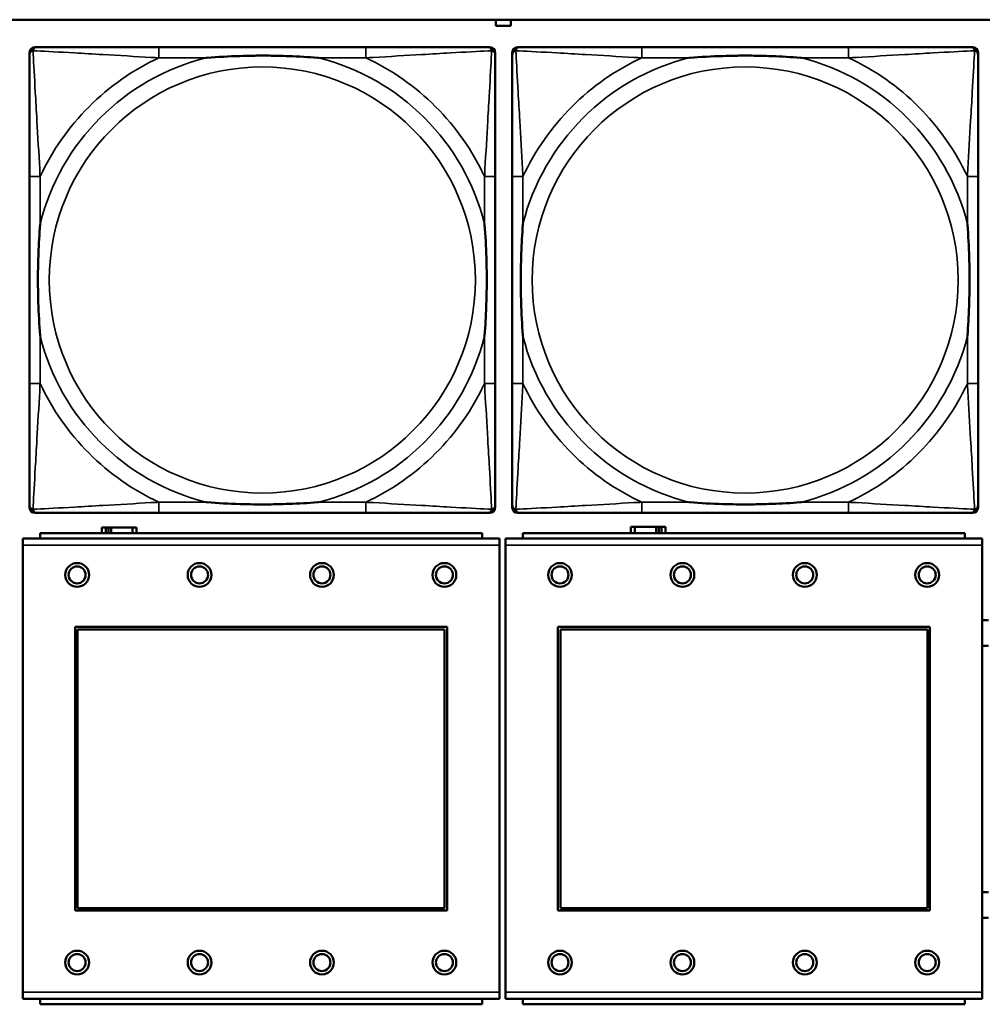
# Model space of a CAD drawing. Header units: inches. Extents: x 1.9 to 64.4, y 1.6 to 69.2.
# Tile 73 of 256: x 23.9 to 25.3, y 51.6 to 53.1. Entities that reach past the tile are written whole.
import ezdxf

# ---------------------------------------------------------------- set-up
doc = ezdxf.new("R2010")
doc.units = ezdxf.units.IN
doc.header["$MEASUREMENT"] = 0
doc.layers.add('Visible (ANSI)', color=7, linetype='Continuous', lineweight=50)
doc.layers.add('Visible Narrow (ANSI)', color=7, linetype='Continuous', lineweight=35)

msp = doc.modelspace()

# ---------------------------------------------------------------- linework, layer by layer
at = {"layer": 'Visible (ANSI)'}
for p, q in [((22.395, 53.0663), (45.17, 53.0663)), ((24.5531, 53.0571), (24.5531, 53.0663)), ((24.5751, 53.0663), (24.5751, 53.0571)), ((24.5751, 53.0571), (24.5531, 53.0571)), ((23.8751, 53.026), (23.879, 53.026)), ((24.3617, 53.026), (24.0577, 53.026)), ((24.5404, 53.026), (24.5443, 53.026)), ((24.5851, 53.026), (24.589, 53.026)), ((25.0717, 53.026), (24.7677, 53.026)), ((25.2504, 53.026), (25.2543, 53.026)), ((23.8672, 52.3489), (23.8672, 53.0181)), ((24.5522, 53.0181), (24.5522, 53.0142)), ((24.5772, 52.3489), (24.5772, 53.0181)), ((25.2622, 53.0181), (25.2622, 53.0142)), ((23.8672, 52.8355), (23.8672, 52.5315)), ((24.5522, 52.5315), (24.5522, 52.8355)), ((24.5772, 52.8355), (24.5772, 52.5315)), ((25.2622, 52.5315), (25.2622, 52.8355)), ((24.5443, 52.341), (23.8751, 52.341)), ((24.0577, 52.341), (24.3617, 52.341)), ((24.5522, 52.3528), (24.5522, 52.3489)), ((25.2543, 52.341), (24.5851, 52.341)), ((24.7677, 52.341), (25.0717, 52.341)), ((25.2622, 52.3528), (25.2622, 52.3489)), ((23.9794, 52.3196), (23.9736, 52.3196)), ((23.9736, 52.3196), (23.9736, 52.3114)), ((23.9794, 52.3196), (23.9834, 52.3196)), ((23.9794, 52.3114), (23.9794, 52.3196)), ((23.9834, 52.3114), (23.9834, 52.3196)), ((23.9834, 52.3196), (23.9875, 52.3196)), ((23.9875, 52.3196), (23.9875, 52.3114)), ((23.9875, 52.3196), (24.0187, 52.3196)), ((24.0187, 52.3196), (24.0187, 52.3114)), ((24.0246, 52.3196), (24.0187, 52.3196)), ((24.0246, 52.3114), (24.0246, 52.3196)), ((24.7574, 52.3206), (24.7516, 52.3206)), ((24.7516, 52.3206), (24.7516, 52.3114)), ((24.7574, 52.3206), (24.7887, 52.3206)), ((24.7574, 52.3114), (24.7574, 52.3206)), ((24.7887, 52.3114), (24.7887, 52.3206)), ((24.7887, 52.3206), (24.7928, 52.3206)), ((24.7928, 52.3206), (24.7928, 52.3114)), ((24.7928, 52.3206), (24.7967, 52.3206)), ((24.8026, 52.3206), (24.7967, 52.3206)), ((24.7967, 52.3206), (24.7967, 52.3114)), ((24.8026, 52.3114), (24.8026, 52.3206)), ((24.5584, 52.3034), (23.8574, 52.3034)), ((23.8574, 52.2934), (23.8574, 52.3034)), ((24.5329, 52.3114), (23.8829, 52.3114)), ((23.8829, 52.3034), (23.8829, 52.3114)), ((24.5329, 52.3114), (24.5329, 52.3034)), ((24.5584, 52.3034), (24.5584, 52.2934)), ((25.2684, 52.3034), (24.5674, 52.3034)), ((24.5674, 52.2934), (24.5674, 52.3034)), ((25.2429, 52.3114), (24.5929, 52.3114)), ((24.5929, 52.3034), (24.5929, 52.3114)), ((25.2429, 52.3114), (25.2429, 52.3034)), ((25.2684, 52.3034), (25.2684, 52.2934)), ((23.8574, 52.2934), (23.8574, 51.6364)), ((24.5584, 51.6364), (24.5584, 52.2934)), ((24.5674, 52.2934), (24.5674, 51.6364)), ((25.2684, 51.6364), (25.2684, 52.2934)), ((23.9344, 51.7564), (23.9344, 52.1734)), ((23.9344, 52.1734), (24.4814, 52.1734)), ((23.938, 52.1698), (24.4778, 52.1698)), ((23.938, 51.76), (23.938, 52.1698)), ((24.4778, 52.1698), (24.4778, 51.76)), ((24.4814, 52.1734), (24.4814, 51.7564)), ((24.6444, 51.7564), (24.6444, 52.1734)), ((24.6444, 52.1734), (25.1914, 52.1734)), ((24.648, 52.1698), (25.1878, 52.1698)), ((24.648, 51.76), (24.648, 52.1698)), ((25.1878, 52.1698), (25.1878, 51.76)), ((25.1914, 52.1734), (25.1914, 51.7564)), ((24.4814, 51.7564), (23.9344, 51.7564)), ((24.4778, 51.76), (23.938, 51.76)), ((25.1914, 51.7564), (24.6444, 51.7564)), ((25.1878, 51.76), (24.648, 51.76)), ((23.8574, 51.6264), (23.8574, 51.6364)), ((24.5584, 51.6364), (24.5584, 51.6264)), ((24.5674, 51.6264), (24.5674, 51.6364)), ((25.2684, 51.6364), (25.2684, 51.6264)), ((23.8574, 51.6264), (24.5584, 51.6264)), ((23.8829, 51.6264), (23.8829, 51.6184)), ((24.5329, 51.6184), (23.8829, 51.6184)), ((24.5329, 51.6184), (24.5329, 51.6264)), ((24.5674, 51.6264), (25.2684, 51.6264)), ((24.5929, 51.6264), (24.5929, 51.6184)), ((25.2429, 51.6184), (24.5929, 51.6184)), ((25.2429, 51.6184), (25.2429, 51.6264))]:
    msp.add_line(p, q, dxfattribs=at)
for centre, radius in [((23.9374, 52.2498), 0.0175), ((23.9374, 52.2498), 0.0125), ((24.1174, 52.2498), 0.0175), ((24.1174, 52.2498), 0.0125), ((24.2974, 52.2498), 0.0175), ((24.2974, 52.2498), 0.0125), ((24.4774, 52.2498), 0.0175), ((24.4774, 52.2498), 0.0125), ((24.6474, 52.2498), 0.0175), ((24.6474, 52.2498), 0.0125), ((24.8274, 52.2498), 0.0175), ((24.8274, 52.2498), 0.0125), ((25.0074, 52.2498), 0.0175), ((25.0074, 52.2498), 0.0125), ((25.1874, 52.2498), 0.0175), ((25.1874, 52.2498), 0.0125), ((23.9374, 51.6798), 0.0175), ((23.9374, 51.6798), 0.0125), ((24.1174, 51.6798), 0.0175), ((24.1174, 51.6798), 0.0125), ((24.2974, 51.6798), 0.0175), ((24.2974, 51.6798), 0.0125), ((24.4774, 51.6798), 0.0175), ((24.4774, 51.6798), 0.0125), ((24.6474, 51.6798), 0.0175), ((24.6474, 51.6798), 0.0125), ((24.8274, 51.6798), 0.0175), ((24.8274, 51.6798), 0.0125), ((25.0074, 51.6798), 0.0175), ((25.0074, 51.6798), 0.0125), ((25.1874, 51.6798), 0.0175), ((25.1874, 51.6798), 0.0125)]:
    msp.add_circle(centre, radius, dxfattribs=at)
for centre, radius, start, end in [((23.8751, 53.0181), 0.00787, 90, 180), ((23.879, 53.0142), 0.0118, 90, 180), ((24.5404, 53.0142), 0.0118, 0, 90), ((24.5443, 53.0181), 0.00787, 0, 90), ((24.5851, 53.0181), 0.00787, 90, 180), ((24.589, 53.0142), 0.0118, 90, 180), ((25.2504, 53.0142), 0.0118, 0, 90), ((25.2543, 53.0181), 0.00787, 0, 90), ((23.879, 52.3528), 0.0118, 180, 270), ((23.8751, 52.3489), 0.00787, 180, 270), ((24.5404, 52.3528), 0.0118, 270, 360), ((24.5443, 52.3489), 0.00787, 270, 0), ((24.589, 52.3528), 0.0118, 180, 270), ((24.5851, 52.3489), 0.00787, 180, 270), ((25.2504, 52.3528), 0.0118, 270, 360), ((25.2543, 52.3489), 0.00787, 270, 0), ((25.2731, 52.1644), 0.019, 76.8578, 104.2596), ((25.2731, 52.1644), 0.019, 255.7404, 283.1422), ((25.2731, 51.7644), 0.019, 76.8578, 104.2596), ((25.2731, 51.7644), 0.019, 255.7404, 283.1422)]:
    msp.add_arc(centre, radius, start, end, dxfattribs=at)
for points, knots in [([(24.0577, 53.026), (24.0542, 53.026), (24.0506, 53.026), (24.047, 53.026), (24.0138, 53.026), (23.9801, 53.026), (23.9492, 53.026), (23.9223, 53.026), (23.8967, 53.026), (23.8833, 53.026), (23.8817, 53.026), (23.8802, 53.026), (23.879, 53.026)], [0, 0, 0, 0, 0.0272471, 0.0272471, 0.0272471, 0.2790553, 0.2790553, 0.2790553, 0.4988354, 0.4988354, 0.4988354, 0.5252205, 0.5252205, 0.5252205, 0.5252205]), ([(24.5404, 53.026), (24.5255, 53.026), (24.4839, 53.026), (24.4433, 53.026), (24.4167, 53.026), (24.3889, 53.026), (24.3617, 53.026)], [-0.5252205, -0.5252205, -0.5252205, -0.5252205, -0.20743, -0.20743, -0.20743, 0, 0, 0, 0]), ([(24.7677, 53.026), (24.7642, 53.026), (24.7606, 53.026), (24.757, 53.026), (24.7238, 53.026), (24.6901, 53.026), (24.6592, 53.026), (24.6323, 53.026), (24.6067, 53.026), (24.5933, 53.026), (24.5917, 53.026), (24.5902, 53.026), (24.589, 53.026)], [0, 0, 0, 0, 0.0272471, 0.0272471, 0.0272471, 0.2790553, 0.2790553, 0.2790553, 0.4988354, 0.4988354, 0.4988354, 0.5252205, 0.5252205, 0.5252205, 0.5252205]), ([(25.2504, 53.026), (25.2355, 53.026), (25.1939, 53.026), (25.1533, 53.026), (25.1267, 53.026), (25.0989, 53.026), (25.0717, 53.026)], [-0.5252205, -0.5252205, -0.5252205, -0.5252205, -0.20743, -0.20743, -0.20743, 0, 0, 0, 0]), ([(23.8672, 53.0142), (23.8672, 52.9993), (23.8672, 52.9577), (23.8672, 52.9171), (23.8672, 52.8905), (23.8672, 52.8627), (23.8672, 52.8355)], [-0.5252205, -0.5252205, -0.5252205, -0.5252205, -0.20743, -0.20743, -0.20743, 0, 0, 0, 0]), ([(24.127, 53.0103), (24.1274, 53.0103), (24.1278, 53.0103), (24.1443, 53.0116), (24.1604, 53.0124), (24.1834, 53.0131), (24.1901, 53.0133), (24.1992, 53.0134), (24.2017, 53.0134), (24.2058, 53.0134), (24.2074, 53.0134), (24.2105, 53.0134), (24.212, 53.0134), (24.2156, 53.0134), (24.2177, 53.0134), (24.2238, 53.0134), (24.228, 53.0133), (24.2377, 53.0131), (24.2433, 53.0129), (24.2631, 53.0122), (24.2771, 53.0114), (24.2916, 53.0103), (24.292, 53.0103), (24.2925, 53.0103)], [-0.416114, -0.416114, -0.416114, -0.416114, -0.4127691, -0.4127691, -0.2896446, -0.2896446, -0.2388934, -0.2388934, -0.2201881, -0.2201881, -0.2080204, -0.2080204, -0.196499, -0.196499, -0.1809939, -0.1809939, -0.149741, -0.149741, -0.1073162, -0.1073162, 0, 0, 0.0033356, 0.0033356, 0.0033356, 0.0033356]), ([(24.5522, 52.8355), (24.5522, 52.839), (24.5522, 52.8426), (24.5522, 52.8462), (24.5522, 52.8794), (24.5522, 52.9131), (24.5522, 52.944), (24.5522, 52.9709), (24.5522, 52.9965), (24.5522, 53.0099), (24.5522, 53.0115), (24.5522, 53.013), (24.5522, 53.0142)], [0, 0, 0, 0, 0.0272471, 0.0272471, 0.0272471, 0.2790553, 0.2790553, 0.2790553, 0.4988354, 0.4988354, 0.4988354, 0.5252205, 0.5252205, 0.5252205, 0.5252205]), ([(24.5772, 53.0142), (24.5772, 52.9993), (24.5772, 52.9577), (24.5772, 52.9171), (24.5772, 52.8905), (24.5772, 52.8627), (24.5772, 52.8355)], [-0.5252205, -0.5252205, -0.5252205, -0.5252205, -0.20743, -0.20743, -0.20743, 0, 0, 0, 0]), ([(24.837, 53.0103), (24.8374, 53.0103), (24.8378, 53.0103), (24.8543, 53.0116), (24.8704, 53.0124), (24.8934, 53.0131), (24.9001, 53.0133), (24.9092, 53.0134), (24.9117, 53.0134), (24.9158, 53.0134), (24.9174, 53.0134), (24.9205, 53.0134), (24.922, 53.0134), (24.9256, 53.0134), (24.9277, 53.0134), (24.9338, 53.0134), (24.938, 53.0133), (24.9477, 53.0131), (24.9533, 53.0129), (24.9731, 53.0122), (24.9871, 53.0114), (25.0016, 53.0103), (25.002, 53.0103), (25.0025, 53.0103)], [-0.416114, -0.416114, -0.416114, -0.416114, -0.4127691, -0.4127691, -0.2896446, -0.2896446, -0.2388934, -0.2388934, -0.2201881, -0.2201881, -0.2080204, -0.2080204, -0.196499, -0.196499, -0.1809939, -0.1809939, -0.149741, -0.149741, -0.1073162, -0.1073162, 0, 0, 0.0033356, 0.0033356, 0.0033356, 0.0033356]), ([(25.2622, 52.8355), (25.2622, 52.839), (25.2622, 52.8426), (25.2622, 52.8462), (25.2622, 52.8794), (25.2622, 52.9131), (25.2622, 52.944), (25.2622, 52.9709), (25.2622, 52.9965), (25.2622, 53.0099), (25.2622, 53.0115), (25.2622, 53.013), (25.2622, 53.0142)], [0, 0, 0, 0, 0.0272471, 0.0272471, 0.0272471, 0.2790553, 0.2790553, 0.2790553, 0.4988354, 0.4988354, 0.4988354, 0.5252205, 0.5252205, 0.5252205, 0.5252205]), ([(23.8829, 52.6008), (23.8829, 52.6012), (23.8829, 52.6016), (23.8816, 52.6181), (23.8808, 52.6342), (23.8801, 52.6571), (23.8799, 52.6638), (23.8798, 52.673), (23.8798, 52.6755), (23.8798, 52.6796), (23.8798, 52.6812), (23.8798, 52.6843), (23.8798, 52.6858), (23.8798, 52.6894), (23.8798, 52.6915), (23.8798, 52.6976), (23.8799, 52.7018), (23.8801, 52.7115), (23.8803, 52.7171), (23.881, 52.7369), (23.8818, 52.7509), (23.8829, 52.7654), (23.8829, 52.7658), (23.8829, 52.7662)], [-0.416114, -0.416114, -0.416114, -0.416114, -0.4127691, -0.4127691, -0.2896446, -0.2896446, -0.2388934, -0.2388934, -0.2201881, -0.2201881, -0.2080204, -0.2080204, -0.196499, -0.196499, -0.1809939, -0.1809939, -0.149741, -0.149741, -0.1073162, -0.1073162, 0, 0, 0.0033356, 0.0033356, 0.0033356, 0.0033356]), ([(24.5365, 52.7662), (24.5365, 52.7658), (24.5365, 52.7654), (24.5378, 52.7489), (24.5386, 52.7328), (24.5394, 52.7099), (24.5395, 52.7032), (24.5396, 52.694), (24.5396, 52.6915), (24.5396, 52.6874), (24.5397, 52.6858), (24.5397, 52.6827), (24.5397, 52.6812), (24.5396, 52.6776), (24.5396, 52.6756), (24.5396, 52.6694), (24.5395, 52.6652), (24.5393, 52.6555), (24.5391, 52.6499), (24.5384, 52.6302), (24.5376, 52.6161), (24.5365, 52.6016), (24.5365, 52.6012), (24.5365, 52.6008)], [-0.416114, -0.416114, -0.416114, -0.416114, -0.4127691, -0.4127691, -0.2896446, -0.2896446, -0.2388934, -0.2388934, -0.2201881, -0.2201881, -0.2080204, -0.2080204, -0.196499, -0.196499, -0.1809939, -0.1809939, -0.149741, -0.149741, -0.1073162, -0.1073162, 0, 0, 0.0033356, 0.0033356, 0.0033356, 0.0033356]), ([(24.5929, 52.6008), (24.5929, 52.6012), (24.5929, 52.6016), (24.5916, 52.6181), (24.5908, 52.6342), (24.5901, 52.6571), (24.5899, 52.6638), (24.5898, 52.673), (24.5898, 52.6755), (24.5898, 52.6796), (24.5898, 52.6812), (24.5898, 52.6843), (24.5898, 52.6858), (24.5898, 52.6894), (24.5898, 52.6915), (24.5898, 52.6976), (24.5899, 52.7018), (24.5901, 52.7115), (24.5903, 52.7171), (24.591, 52.7369), (24.5918, 52.7509), (24.5929, 52.7654), (24.5929, 52.7658), (24.5929, 52.7662)], [-0.416114, -0.416114, -0.416114, -0.416114, -0.4127691, -0.4127691, -0.2896446, -0.2896446, -0.2388934, -0.2388934, -0.2201881, -0.2201881, -0.2080204, -0.2080204, -0.196499, -0.196499, -0.1809939, -0.1809939, -0.149741, -0.149741, -0.1073162, -0.1073162, 0, 0, 0.0033356, 0.0033356, 0.0033356, 0.0033356]), ([(25.2465, 52.7662), (25.2465, 52.7658), (25.2465, 52.7654), (25.2478, 52.7489), (25.2486, 52.7328), (25.2494, 52.7099), (25.2495, 52.7032), (25.2496, 52.694), (25.2496, 52.6915), (25.2496, 52.6874), (25.2497, 52.6858), (25.2497, 52.6827), (25.2497, 52.6812), (25.2496, 52.6776), (25.2496, 52.6756), (25.2496, 52.6694), (25.2495, 52.6652), (25.2493, 52.6555), (25.2491, 52.6499), (25.2484, 52.6302), (25.2476, 52.6161), (25.2465, 52.6016), (25.2465, 52.6012), (25.2465, 52.6008)], [-0.416114, -0.416114, -0.416114, -0.416114, -0.4127691, -0.4127691, -0.2896446, -0.2896446, -0.2388934, -0.2388934, -0.2201881, -0.2201881, -0.2080204, -0.2080204, -0.196499, -0.196499, -0.1809939, -0.1809939, -0.149741, -0.149741, -0.1073162, -0.1073162, 0, 0, 0.0033356, 0.0033356, 0.0033356, 0.0033356]), ([(23.8672, 52.5315), (23.8672, 52.5043), (23.8672, 52.4765), (23.8672, 52.4499), (23.8672, 52.4093), (23.8672, 52.3677), (23.8672, 52.3528)], [3.9382945, 3.9382945, 3.9382945, 3.9382945, 4.1457245, 4.1457245, 4.1457245, 4.463515, 4.463515, 4.463515, 4.463515]), ([(24.5522, 52.3528), (24.5522, 52.3677), (24.5522, 52.4093), (24.5522, 52.4499), (24.5522, 52.4765), (24.5522, 52.5043), (24.5522, 52.5315)], [-0.5252205, -0.5252205, -0.5252205, -0.5252205, -0.20743, -0.20743, -0.20743, 0, 0, 0, 0]), ([(24.5772, 52.5315), (24.5772, 52.5043), (24.5772, 52.4765), (24.5772, 52.4499), (24.5772, 52.4093), (24.5772, 52.3677), (24.5772, 52.3528)], [3.9382945, 3.9382945, 3.9382945, 3.9382945, 4.1457245, 4.1457245, 4.1457245, 4.463515, 4.463515, 4.463515, 4.463515]), ([(25.2622, 52.3528), (25.2622, 52.3677), (25.2622, 52.4093), (25.2622, 52.4499), (25.2622, 52.4765), (25.2622, 52.5043), (25.2622, 52.5315)], [-0.5252205, -0.5252205, -0.5252205, -0.5252205, -0.20743, -0.20743, -0.20743, 0, 0, 0, 0]), ([(24.2925, 52.3567), (24.292, 52.3567), (24.2916, 52.3567), (24.2771, 52.3556), (24.2631, 52.3548), (24.2433, 52.3541), (24.2377, 52.3539), (24.228, 52.3537), (24.2238, 52.3536), (24.2177, 52.3536), (24.2156, 52.3536), (24.212, 52.3536), (24.2105, 52.3536), (24.2074, 52.3536), (24.2058, 52.3536), (24.2017, 52.3536), (24.1992, 52.3536), (24.1901, 52.3537), (24.1834, 52.3539), (24.1604, 52.3546), (24.1443, 52.3554), (24.1278, 52.3567), (24.1274, 52.3567), (24.127, 52.3567)], [-0.4149464, -0.4149464, -0.4149464, -0.4149464, -0.41162, -0.41162, -0.3046026, -0.3046026, -0.2622958, -0.2622958, -0.23113, -0.23113, -0.215668, -0.215668, -0.2041787, -0.2041787, -0.1920448, -0.1920448, -0.1733916, -0.1733916, -0.1227817, -0.1227817, 0, 0, 0.0033356, 0.0033356, 0.0033356, 0.0033356]), ([(25.0025, 52.3567), (25.002, 52.3567), (25.0016, 52.3567), (24.9871, 52.3556), (24.9731, 52.3548), (24.9533, 52.3541), (24.9477, 52.3539), (24.938, 52.3537), (24.9338, 52.3536), (24.9277, 52.3536), (24.9256, 52.3536), (24.922, 52.3536), (24.9205, 52.3536), (24.9174, 52.3536), (24.9158, 52.3536), (24.9117, 52.3536), (24.9092, 52.3536), (24.9001, 52.3537), (24.8934, 52.3539), (24.8704, 52.3546), (24.8543, 52.3554), (24.8378, 52.3567), (24.8374, 52.3567), (24.837, 52.3567)], [-0.4149464, -0.4149464, -0.4149464, -0.4149464, -0.41162, -0.41162, -0.3046026, -0.3046026, -0.2622958, -0.2622958, -0.23113, -0.23113, -0.215668, -0.215668, -0.2041787, -0.2041787, -0.1920448, -0.1920448, -0.1733916, -0.1733916, -0.1227817, -0.1227817, 0, 0, 0.0033356, 0.0033356, 0.0033356, 0.0033356]), ([(23.879, 52.341), (23.8939, 52.341), (23.9355, 52.341), (23.9761, 52.341), (24.0027, 52.341), (24.0305, 52.341), (24.0577, 52.341)], [-0.5252205, -0.5252205, -0.5252205, -0.5252205, -0.20743, -0.20743, -0.20743, 0, 0, 0, 0]), ([(24.3617, 52.341), (24.3889, 52.341), (24.4167, 52.341), (24.4433, 52.341), (24.4839, 52.341), (24.5255, 52.341), (24.5404, 52.341)], [3.9382945, 3.9382945, 3.9382945, 3.9382945, 4.1457245, 4.1457245, 4.1457245, 4.463515, 4.463515, 4.463515, 4.463515]), ([(24.589, 52.341), (24.6039, 52.341), (24.6455, 52.341), (24.6861, 52.341), (24.7127, 52.341), (24.7405, 52.341), (24.7677, 52.341)], [-0.5252205, -0.5252205, -0.5252205, -0.5252205, -0.20743, -0.20743, -0.20743, 0, 0, 0, 0]), ([(25.0717, 52.341), (25.0989, 52.341), (25.1267, 52.341), (25.1533, 52.341), (25.1939, 52.341), (25.2355, 52.341), (25.2504, 52.341)], [3.9382945, 3.9382945, 3.9382945, 3.9382945, 4.1457245, 4.1457245, 4.1457245, 4.463515, 4.463515, 4.463515, 4.463515])]:
    msp.add_open_spline(points, degree=3, knots=knots, dxfattribs=at)
at = {"layer": 'Visible Narrow (ANSI)'}
for p, q in [((24.0577, 53.026), (24.0577, 53.0103)), ((24.3617, 53.026), (24.3617, 53.0103)), ((24.7677, 53.026), (24.7677, 53.0103)), ((25.0717, 53.026), (25.0717, 53.0103)), ((24.0577, 53.0103), (24.127, 53.0103)), ((24.2925, 53.0103), (24.3617, 53.0103)), ((24.7677, 53.0103), (24.837, 53.0103)), ((25.0025, 53.0103), (25.0717, 53.0103)), ((23.8829, 52.8355), (23.8672, 52.8355)), ((23.8829, 52.7662), (23.8829, 52.8355)), ((24.5522, 52.8355), (24.5365, 52.8355)), ((24.5365, 52.8355), (24.5365, 52.7662)), ((24.5929, 52.8355), (24.5772, 52.8355)), ((24.5929, 52.7662), (24.5929, 52.8355)), ((25.2622, 52.8355), (25.2465, 52.8355)), ((25.2465, 52.8355), (25.2465, 52.7662)), ((23.8829, 52.5315), (23.8829, 52.6008)), ((24.5365, 52.6008), (24.5365, 52.5315)), ((24.5929, 52.5315), (24.5929, 52.6008)), ((25.2465, 52.6008), (25.2465, 52.5315)), ((23.8829, 52.5315), (23.8672, 52.5315)), ((24.5522, 52.5315), (24.5365, 52.5315)), ((24.5929, 52.5315), (24.5772, 52.5315)), ((25.2622, 52.5315), (25.2465, 52.5315)), ((24.0577, 52.3567), (24.0577, 52.341)), ((24.127, 52.3567), (24.0577, 52.3567)), ((24.3617, 52.3567), (24.2925, 52.3567)), ((24.3617, 52.3567), (24.3617, 52.341)), ((24.7677, 52.3567), (24.7677, 52.341)), ((24.837, 52.3567), (24.7677, 52.3567)), ((25.0717, 52.3567), (25.0025, 52.3567)), ((25.0717, 52.3567), (25.0717, 52.341)), ((23.8574, 52.2934), (24.5584, 52.2934)), ((24.5674, 52.2934), (25.2684, 52.2934)), ((24.5584, 51.6364), (23.8574, 51.6364)), ((25.2684, 51.6364), (24.5674, 51.6364))]:
    msp.add_line(p, q, dxfattribs=at)
for centre in [(24.2097, 52.6835), (24.9197, 52.6835)]:
    msp.add_circle(centre, 0.3133, dxfattribs=at)
for centre, radius, start, end in [((24.2097, 52.6835), 0.3371, 104.2103, 165.7897), ((24.2097, 52.6835), 0.3604, 114.9407, 155.0593), ((24.2097, 52.6835), 0.3371, 14.2103, 75.7897), ((24.2097, 52.6835), 0.3604, 24.9407, 65.0593), ((24.9197, 52.6835), 0.3371, 104.2103, 165.7897), ((24.9197, 52.6835), 0.3604, 114.9407, 155.0593), ((24.9197, 52.6835), 0.3371, 14.2103, 75.7897), ((24.9197, 52.6835), 0.3604, 24.9407, 65.0593), ((24.2097, 52.6835), 0.3371, 194.2103, 255.7897), ((24.2097, 52.6835), 0.3371, 284.2103, 345.7897), ((24.9197, 52.6835), 0.3371, 194.2103, 255.7897), ((24.9197, 52.6835), 0.3371, 284.2103, 345.7897), ((24.2097, 52.6835), 0.3604, 204.9407, 245.0593), ((24.2097, 52.6835), 0.3604, 294.9407, 335.0593), ((24.9197, 52.6835), 0.3604, 204.9407, 245.0593), ((24.9197, 52.6835), 0.3604, 294.9407, 335.0593)]:
    msp.add_arc(centre, radius, start, end, dxfattribs=at)
for points, knots in [([(23.8725, 53.0207), (23.8727, 53.0213), (23.8729, 53.0219), (23.8734, 53.0229), (23.8737, 53.0234), (23.8743, 53.0241), (23.8746, 53.0244), (23.875, 53.0247), (23.8751, 53.0248), (23.8755, 53.0251), (23.8758, 53.0252), (23.8764, 53.0255), (23.8768, 53.0257), (23.8778, 53.0259), (23.8784, 53.026), (23.879, 53.026)], [-0.00012419, -0.00012419, -0.00012419, -0.00012419, 0.00449537, 0.00449537, 0.00977487, 0.00977487, 0.01307456, 0.01307456, 0.0147244, 0.0147244, 0.01736415, 0.01736415, 0.02158775, 0.02158775, 0.02627331, 0.02627331, 0.02627331, 0.02627331]), ([(24.5404, 53.026), (24.541, 53.026), (24.5416, 53.0259), (24.5426, 53.0257), (24.543, 53.0255), (24.5437, 53.0252), (24.5439, 53.0251), (24.5443, 53.0248), (24.5444, 53.0247), (24.5448, 53.0244), (24.5451, 53.0241), (24.5457, 53.0234), (24.546, 53.0229), (24.5465, 53.0219), (24.5468, 53.0213), (24.5469, 53.0207)], [-0.02627331, -0.02627331, -0.02627331, -0.02627331, -0.02158775, -0.02158775, -0.01736415, -0.01736415, -0.0147244, -0.0147244, -0.01307456, -0.01307456, -0.00977487, -0.00977487, -0.00449537, -0.00449537, 0.00012419, 0.00012419, 0.00012419, 0.00012419]), ([(24.5825, 53.0207), (24.5827, 53.0213), (24.5829, 53.0219), (24.5834, 53.0229), (24.5837, 53.0234), (24.5843, 53.0241), (24.5846, 53.0244), (24.585, 53.0247), (24.5851, 53.0248), (24.5855, 53.0251), (24.5858, 53.0252), (24.5864, 53.0255), (24.5868, 53.0257), (24.5878, 53.0259), (24.5884, 53.026), (24.589, 53.026)], [-0.00012419, -0.00012419, -0.00012419, -0.00012419, 0.00449537, 0.00449537, 0.00977487, 0.00977487, 0.01307456, 0.01307456, 0.0147244, 0.0147244, 0.01736415, 0.01736415, 0.02158775, 0.02158775, 0.02627331, 0.02627331, 0.02627331, 0.02627331]), ([(25.2504, 53.026), (25.251, 53.026), (25.2516, 53.0259), (25.2526, 53.0257), (25.253, 53.0255), (25.2537, 53.0252), (25.2539, 53.0251), (25.2543, 53.0248), (25.2544, 53.0247), (25.2548, 53.0244), (25.2551, 53.0241), (25.2557, 53.0234), (25.256, 53.0229), (25.2565, 53.0219), (25.2568, 53.0213), (25.2569, 53.0207)], [-0.02627331, -0.02627331, -0.02627331, -0.02627331, -0.02158775, -0.02158775, -0.01736415, -0.01736415, -0.0147244, -0.0147244, -0.01307456, -0.01307456, -0.00977487, -0.00977487, -0.00449537, -0.00449537, 0.00012419, 0.00012419, 0.00012419, 0.00012419]), ([(23.8672, 53.0142), (23.8672, 53.0148), (23.8673, 53.0154), (23.8675, 53.0164), (23.8677, 53.0168), (23.868, 53.0175), (23.8681, 53.0177), (23.8684, 53.0181), (23.8685, 53.0182), (23.8688, 53.0186), (23.8691, 53.0189), (23.8698, 53.0195), (23.8703, 53.0198), (23.8714, 53.0203), (23.8719, 53.0206), (23.8725, 53.0207)], [-0.02627331, -0.02627331, -0.02627331, -0.02627331, -0.02158775, -0.02158775, -0.01736415, -0.01736415, -0.0147244, -0.0147244, -0.01307456, -0.01307456, -0.00977487, -0.00977487, -0.00449537, -0.00449537, 0.00012419, 0.00012419, 0.00012419, 0.00012419]), ([(23.8829, 52.8355), (23.8827, 52.8392), (23.8825, 52.843), (23.881, 52.8703), (23.8796, 52.8945), (23.8774, 52.9324), (23.8766, 52.9464), (23.8746, 52.9816), (23.8735, 53.0018), (23.8727, 53.0172), (23.8726, 53.019), (23.8725, 53.0207)], [0, 0, 0, 0, 0.0278591, 0.0278591, 0.201273, 0.201273, 0.3066357, 0.3066357, 0.475216, 0.475216, 0.5007189, 0.5007189, 0.5007189, 0.5007189]), ([(23.8725, 53.0207), (23.8742, 53.0206), (23.876, 53.0205), (23.8914, 53.0197), (23.9116, 53.0187), (23.9468, 53.0167), (23.9608, 53.0158), (23.9987, 53.0136), (24.0229, 53.0122), (24.0502, 53.0107), (24.054, 53.0105), (24.0577, 53.0103)], [-0.5007189, -0.5007189, -0.5007189, -0.5007189, -0.475216, -0.475216, -0.3066357, -0.3066357, -0.201273, -0.201273, -0.0278591, -0.0278591, 0, 0, 0, 0]), ([(24.3617, 53.0103), (24.3654, 53.0105), (24.3692, 53.0107), (24.3965, 53.0122), (24.4207, 53.0136), (24.4586, 53.0158), (24.4726, 53.0167), (24.5079, 53.0187), (24.528, 53.0197), (24.5434, 53.0205), (24.5452, 53.0206), (24.5469, 53.0207)], [0, 0, 0, 0, 0.0278591, 0.0278591, 0.201273, 0.201273, 0.3066357, 0.3066357, 0.475216, 0.475216, 0.5007189, 0.5007189, 0.5007189, 0.5007189]), ([(24.5469, 53.0207), (24.5469, 53.019), (24.5468, 53.0172), (24.5459, 53.0018), (24.5449, 52.9816), (24.5429, 52.9464), (24.542, 52.9324), (24.5398, 52.8945), (24.5384, 52.8703), (24.5369, 52.843), (24.5367, 52.8392), (24.5365, 52.8355)], [-0.5007189, -0.5007189, -0.5007189, -0.5007189, -0.475216, -0.475216, -0.3066357, -0.3066357, -0.201273, -0.201273, -0.0278591, -0.0278591, 0, 0, 0, 0]), ([(24.5469, 53.0207), (24.5475, 53.0206), (24.5481, 53.0203), (24.5491, 53.0198), (24.5496, 53.0195), (24.5503, 53.0189), (24.5506, 53.0186), (24.5509, 53.0182), (24.551, 53.0181), (24.5513, 53.0177), (24.5514, 53.0175), (24.5517, 53.0168), (24.5519, 53.0164), (24.5522, 53.0154), (24.5522, 53.0148), (24.5522, 53.0142)], [-0.00012419, -0.00012419, -0.00012419, -0.00012419, 0.00449537, 0.00449537, 0.00977487, 0.00977487, 0.01307456, 0.01307456, 0.0147244, 0.0147244, 0.01736415, 0.01736415, 0.02158775, 0.02158775, 0.02627331, 0.02627331, 0.02627331, 0.02627331]), ([(24.5772, 53.0142), (24.5772, 53.0148), (24.5773, 53.0154), (24.5775, 53.0164), (24.5777, 53.0168), (24.578, 53.0175), (24.5781, 53.0177), (24.5784, 53.0181), (24.5785, 53.0182), (24.5788, 53.0186), (24.5791, 53.0189), (24.5798, 53.0195), (24.5803, 53.0198), (24.5814, 53.0203), (24.5819, 53.0206), (24.5825, 53.0207)], [-0.02627331, -0.02627331, -0.02627331, -0.02627331, -0.02158775, -0.02158775, -0.01736415, -0.01736415, -0.0147244, -0.0147244, -0.01307456, -0.01307456, -0.00977487, -0.00977487, -0.00449537, -0.00449537, 0.00012419, 0.00012419, 0.00012419, 0.00012419]), ([(24.5929, 52.8355), (24.5927, 52.8392), (24.5925, 52.843), (24.591, 52.8703), (24.5896, 52.8945), (24.5874, 52.9324), (24.5866, 52.9464), (24.5846, 52.9816), (24.5835, 53.0018), (24.5827, 53.0172), (24.5826, 53.019), (24.5825, 53.0207)], [0, 0, 0, 0, 0.0278591, 0.0278591, 0.201273, 0.201273, 0.3066357, 0.3066357, 0.475216, 0.475216, 0.5007189, 0.5007189, 0.5007189, 0.5007189]), ([(24.5825, 53.0207), (24.5842, 53.0206), (24.586, 53.0205), (24.6014, 53.0197), (24.6216, 53.0187), (24.6568, 53.0167), (24.6708, 53.0158), (24.7087, 53.0136), (24.7329, 53.0122), (24.7602, 53.0107), (24.764, 53.0105), (24.7677, 53.0103)], [-0.5007189, -0.5007189, -0.5007189, -0.5007189, -0.475216, -0.475216, -0.3066357, -0.3066357, -0.201273, -0.201273, -0.0278591, -0.0278591, 0, 0, 0, 0]), ([(25.0717, 53.0103), (25.0754, 53.0105), (25.0792, 53.0107), (25.1065, 53.0122), (25.1307, 53.0136), (25.1686, 53.0158), (25.1826, 53.0167), (25.2179, 53.0187), (25.238, 53.0197), (25.2534, 53.0205), (25.2552, 53.0206), (25.2569, 53.0207)], [0, 0, 0, 0, 0.0278591, 0.0278591, 0.201273, 0.201273, 0.3066357, 0.3066357, 0.475216, 0.475216, 0.5007189, 0.5007189, 0.5007189, 0.5007189]), ([(25.2569, 53.0207), (25.2569, 53.019), (25.2568, 53.0172), (25.2559, 53.0018), (25.2549, 52.9816), (25.2529, 52.9464), (25.252, 52.9324), (25.2498, 52.8945), (25.2484, 52.8703), (25.2469, 52.843), (25.2467, 52.8392), (25.2465, 52.8355)], [-0.5007189, -0.5007189, -0.5007189, -0.5007189, -0.475216, -0.475216, -0.3066357, -0.3066357, -0.201273, -0.201273, -0.0278591, -0.0278591, 0, 0, 0, 0]), ([(25.2569, 53.0207), (25.2575, 53.0206), (25.2581, 53.0203), (25.2591, 53.0198), (25.2596, 53.0195), (25.2603, 53.0189), (25.2606, 53.0186), (25.2609, 53.0182), (25.261, 53.0181), (25.2613, 53.0177), (25.2614, 53.0175), (25.2617, 53.0168), (25.2619, 53.0164), (25.2622, 53.0154), (25.2622, 53.0148), (25.2622, 53.0142)], [-0.00012419, -0.00012419, -0.00012419, -0.00012419, 0.00449537, 0.00449537, 0.00977487, 0.00977487, 0.01307456, 0.01307456, 0.0147244, 0.0147244, 0.01736415, 0.01736415, 0.02158775, 0.02158775, 0.02627331, 0.02627331, 0.02627331, 0.02627331]), ([(23.8725, 52.3463), (23.8726, 52.348), (23.8727, 52.3498), (23.8735, 52.3652), (23.8746, 52.3854), (23.8766, 52.4206), (23.8774, 52.4346), (23.8796, 52.4725), (23.881, 52.4967), (23.8825, 52.524), (23.8827, 52.5278), (23.8829, 52.5315)], [-4.4390134, -4.4390134, -4.4390134, -4.4390134, -4.4135105, -4.4135105, -4.2449302, -4.2449302, -4.1395675, -4.1395675, -3.9661536, -3.9661536, -3.9382945, -3.9382945, -3.9382945, -3.9382945]), ([(24.5365, 52.5315), (24.5367, 52.5278), (24.5369, 52.524), (24.5384, 52.4967), (24.5398, 52.4725), (24.542, 52.4346), (24.5429, 52.4206), (24.5449, 52.3854), (24.5459, 52.3652), (24.5468, 52.3498), (24.5469, 52.348), (24.5469, 52.3463)], [0, 0, 0, 0, 0.0278591, 0.0278591, 0.201273, 0.201273, 0.3066357, 0.3066357, 0.475216, 0.475216, 0.5007189, 0.5007189, 0.5007189, 0.5007189]), ([(24.5825, 52.3463), (24.5826, 52.348), (24.5827, 52.3498), (24.5835, 52.3652), (24.5846, 52.3854), (24.5866, 52.4206), (24.5874, 52.4346), (24.5896, 52.4725), (24.591, 52.4967), (24.5925, 52.524), (24.5927, 52.5278), (24.5929, 52.5315)], [-4.4390134, -4.4390134, -4.4390134, -4.4390134, -4.4135105, -4.4135105, -4.2449302, -4.2449302, -4.1395675, -4.1395675, -3.9661536, -3.9661536, -3.9382945, -3.9382945, -3.9382945, -3.9382945]), ([(25.2465, 52.5315), (25.2467, 52.5278), (25.2469, 52.524), (25.2484, 52.4967), (25.2498, 52.4725), (25.252, 52.4346), (25.2529, 52.4206), (25.2549, 52.3854), (25.2559, 52.3652), (25.2568, 52.3498), (25.2569, 52.348), (25.2569, 52.3463)], [0, 0, 0, 0, 0.0278591, 0.0278591, 0.201273, 0.201273, 0.3066357, 0.3066357, 0.475216, 0.475216, 0.5007189, 0.5007189, 0.5007189, 0.5007189]), ([(24.0577, 52.3567), (24.054, 52.3565), (24.0502, 52.3563), (24.0229, 52.3548), (23.9987, 52.3534), (23.9608, 52.3512), (23.9468, 52.3503), (23.9116, 52.3484), (23.8914, 52.3473), (23.876, 52.3465), (23.8742, 52.3464), (23.8725, 52.3463)], [0, 0, 0, 0, 0.0278591, 0.0278591, 0.201273, 0.201273, 0.3066357, 0.3066357, 0.475216, 0.475216, 0.5007189, 0.5007189, 0.5007189, 0.5007189]), ([(24.5469, 52.3463), (24.5452, 52.3464), (24.5434, 52.3465), (24.528, 52.3473), (24.5079, 52.3484), (24.4726, 52.3503), (24.4586, 52.3512), (24.4207, 52.3534), (24.3965, 52.3548), (24.3692, 52.3563), (24.3654, 52.3565), (24.3617, 52.3567)], [-4.4390134, -4.4390134, -4.4390134, -4.4390134, -4.4135105, -4.4135105, -4.2449302, -4.2449302, -4.1395675, -4.1395675, -3.9661536, -3.9661536, -3.9382945, -3.9382945, -3.9382945, -3.9382945]), ([(24.7677, 52.3567), (24.764, 52.3565), (24.7602, 52.3563), (24.7329, 52.3548), (24.7087, 52.3534), (24.6708, 52.3512), (24.6568, 52.3503), (24.6216, 52.3484), (24.6014, 52.3473), (24.586, 52.3465), (24.5842, 52.3464), (24.5825, 52.3463)], [0, 0, 0, 0, 0.0278591, 0.0278591, 0.201273, 0.201273, 0.3066357, 0.3066357, 0.475216, 0.475216, 0.5007189, 0.5007189, 0.5007189, 0.5007189]), ([(25.2569, 52.3463), (25.2552, 52.3464), (25.2534, 52.3465), (25.238, 52.3473), (25.2179, 52.3484), (25.1826, 52.3503), (25.1686, 52.3512), (25.1307, 52.3534), (25.1065, 52.3548), (25.0792, 52.3563), (25.0754, 52.3565), (25.0717, 52.3567)], [-4.4390134, -4.4390134, -4.4390134, -4.4390134, -4.4135105, -4.4135105, -4.2449302, -4.2449302, -4.1395675, -4.1395675, -3.9661536, -3.9661536, -3.9382945, -3.9382945, -3.9382945, -3.9382945]), ([(23.8725, 52.3463), (23.8719, 52.3464), (23.8714, 52.3467), (23.8703, 52.3472), (23.8698, 52.3475), (23.8691, 52.3481), (23.8688, 52.3484), (23.8685, 52.3488), (23.8684, 52.3489), (23.8681, 52.3493), (23.868, 52.3495), (23.8677, 52.3502), (23.8675, 52.3506), (23.8673, 52.3516), (23.8672, 52.3522), (23.8672, 52.3528)], [-0.00012419, -0.00012419, -0.00012419, -0.00012419, 0.00449537, 0.00449537, 0.00977487, 0.00977487, 0.01307456, 0.01307456, 0.0147244, 0.0147244, 0.01736415, 0.01736415, 0.02158775, 0.02158775, 0.02627331, 0.02627331, 0.02627331, 0.02627331]), ([(23.879, 52.341), (23.8784, 52.341), (23.8778, 52.3411), (23.8768, 52.3413), (23.8764, 52.3415), (23.8758, 52.3418), (23.8755, 52.3419), (23.8751, 52.3422), (23.875, 52.3423), (23.8746, 52.3426), (23.8743, 52.3429), (23.8737, 52.3436), (23.8734, 52.3441), (23.8729, 52.3451), (23.8727, 52.3457), (23.8725, 52.3463)], [-0.02627331, -0.02627331, -0.02627331, -0.02627331, -0.02158775, -0.02158775, -0.01736415, -0.01736415, -0.0147244, -0.0147244, -0.01307456, -0.01307456, -0.00977487, -0.00977487, -0.00449537, -0.00449537, 0.00012419, 0.00012419, 0.00012419, 0.00012419]), ([(24.5469, 52.3463), (24.5468, 52.3457), (24.5465, 52.3451), (24.546, 52.3441), (24.5457, 52.3436), (24.5451, 52.3429), (24.5448, 52.3426), (24.5444, 52.3423), (24.5443, 52.3422), (24.5439, 52.3419), (24.5437, 52.3418), (24.543, 52.3415), (24.5426, 52.3413), (24.5416, 52.3411), (24.541, 52.341), (24.5404, 52.341)], [-0.00012419, -0.00012419, -0.00012419, -0.00012419, 0.00449537, 0.00449537, 0.00977487, 0.00977487, 0.01307456, 0.01307456, 0.0147244, 0.0147244, 0.01736415, 0.01736415, 0.02158775, 0.02158775, 0.02627331, 0.02627331, 0.02627331, 0.02627331]), ([(24.5522, 52.3528), (24.5522, 52.3522), (24.5522, 52.3516), (24.5519, 52.3506), (24.5517, 52.3502), (24.5514, 52.3495), (24.5513, 52.3493), (24.551, 52.3489), (24.5509, 52.3488), (24.5506, 52.3484), (24.5503, 52.3481), (24.5496, 52.3475), (24.5491, 52.3472), (24.5481, 52.3467), (24.5475, 52.3464), (24.5469, 52.3463)], [-0.02627331, -0.02627331, -0.02627331, -0.02627331, -0.02158775, -0.02158775, -0.01736415, -0.01736415, -0.0147244, -0.0147244, -0.01307456, -0.01307456, -0.00977487, -0.00977487, -0.00449537, -0.00449537, 0.00012419, 0.00012419, 0.00012419, 0.00012419]), ([(24.5825, 52.3463), (24.5819, 52.3464), (24.5814, 52.3467), (24.5803, 52.3472), (24.5798, 52.3475), (24.5791, 52.3481), (24.5788, 52.3484), (24.5785, 52.3488), (24.5784, 52.3489), (24.5781, 52.3493), (24.578, 52.3495), (24.5777, 52.3502), (24.5775, 52.3506), (24.5773, 52.3516), (24.5772, 52.3522), (24.5772, 52.3528)], [-0.00012419, -0.00012419, -0.00012419, -0.00012419, 0.00449537, 0.00449537, 0.00977487, 0.00977487, 0.01307456, 0.01307456, 0.0147244, 0.0147244, 0.01736415, 0.01736415, 0.02158775, 0.02158775, 0.02627331, 0.02627331, 0.02627331, 0.02627331]), ([(24.589, 52.341), (24.5884, 52.341), (24.5878, 52.3411), (24.5868, 52.3413), (24.5864, 52.3415), (24.5858, 52.3418), (24.5855, 52.3419), (24.5851, 52.3422), (24.585, 52.3423), (24.5846, 52.3426), (24.5843, 52.3429), (24.5837, 52.3436), (24.5834, 52.3441), (24.5829, 52.3451), (24.5827, 52.3457), (24.5825, 52.3463)], [-0.02627331, -0.02627331, -0.02627331, -0.02627331, -0.02158775, -0.02158775, -0.01736415, -0.01736415, -0.0147244, -0.0147244, -0.01307456, -0.01307456, -0.00977487, -0.00977487, -0.00449537, -0.00449537, 0.00012419, 0.00012419, 0.00012419, 0.00012419]), ([(25.2569, 52.3463), (25.2568, 52.3457), (25.2565, 52.3451), (25.256, 52.3441), (25.2557, 52.3436), (25.2551, 52.3429), (25.2548, 52.3426), (25.2544, 52.3423), (25.2543, 52.3422), (25.2539, 52.3419), (25.2537, 52.3418), (25.253, 52.3415), (25.2526, 52.3413), (25.2516, 52.3411), (25.251, 52.341), (25.2504, 52.341)], [-0.00012419, -0.00012419, -0.00012419, -0.00012419, 0.00449537, 0.00449537, 0.00977487, 0.00977487, 0.01307456, 0.01307456, 0.0147244, 0.0147244, 0.01736415, 0.01736415, 0.02158775, 0.02158775, 0.02627331, 0.02627331, 0.02627331, 0.02627331]), ([(25.2622, 52.3528), (25.2622, 52.3522), (25.2622, 52.3516), (25.2619, 52.3506), (25.2617, 52.3502), (25.2614, 52.3495), (25.2613, 52.3493), (25.261, 52.3489), (25.2609, 52.3488), (25.2606, 52.3484), (25.2603, 52.3481), (25.2596, 52.3475), (25.2591, 52.3472), (25.2581, 52.3467), (25.2575, 52.3464), (25.2569, 52.3463)], [-0.02627331, -0.02627331, -0.02627331, -0.02627331, -0.02158775, -0.02158775, -0.01736415, -0.01736415, -0.0147244, -0.0147244, -0.01307456, -0.01307456, -0.00977487, -0.00977487, -0.00449537, -0.00449537, 0.00012419, 0.00012419, 0.00012419, 0.00012419])]:
    msp.add_open_spline(points, degree=3, knots=knots, dxfattribs=at)

doc.saveas('drawing.dxf')
